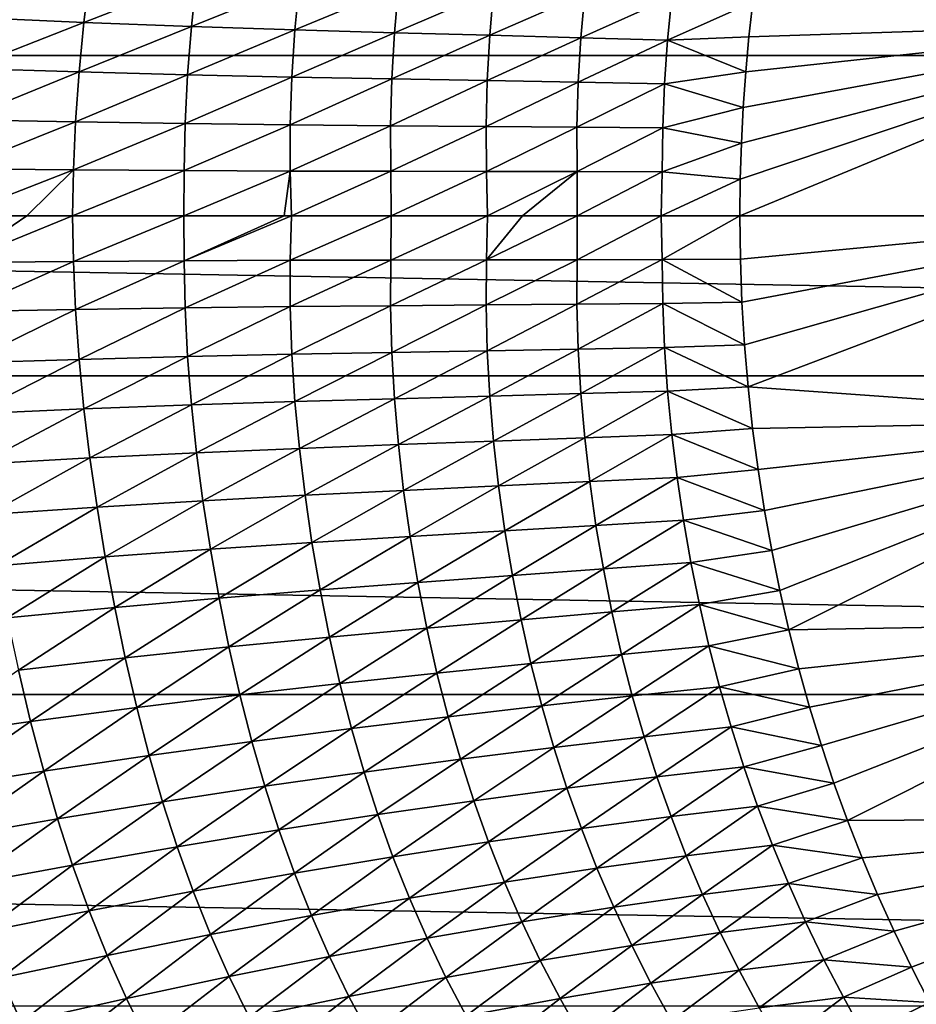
# Model space of a CAD drawing. Header units: metres. Extents: x -160 to 52, y -25 to 25.
# Tile 26 of 168: x -53.53 to -45.56, y -7.01 to 1.74. Entities that reach past the tile are written whole.
import ezdxf

# ---------------------------------------------------------------- set-up
doc = ezdxf.new("R2010")
doc.units = ezdxf.units.M
doc.layers.add('solid_509089_SW0001', color=7, linetype='CONTINUOUS')

msp = doc.modelspace()

# ---------------------------------------------------------------- linework, layer by layer
at = {"layer": 'solid_509089_SW0001'}
for points in [[(-159.199997, 4.25438, -24.12779), (-2.2, 4.25438, -24.12779), (-2.2, 1.424548, -24.458549)], [(-159.199997, 1.424548, -24.458549), (-159.199997, 4.25438, -24.12779), (-2.2, 1.424548, -24.458549)], [(-47.016731, 1.89739, 75.137764), (-42.96312, 1.723836, 89.442802), (-42.690826, 3.432229, 89.378471)], [(-53.952084, 1.759917, 57.528858), (-52.961624, 1.71649, 59.48399), (-52.908119, 2.152747, 59.438183)], [(-52.908119, 2.152747, 59.438183), (-52.961624, 1.71649, 59.48399), (-51.960316, 2.107282, 61.45602)], [(-52.961624, 1.71649, 59.48399), (-52.005661, 1.681045, 61.508675), (-51.960316, 2.107282, 61.45602)], [(-51.960316, 2.107282, 61.45602), (-52.005661, 1.681045, 61.508675), (-51.046165, 2.068635, 63.547482)], [(-52.005661, 1.681045, 61.508675), (-51.0854, 1.651624, 63.604816), (-51.046165, 2.068635, 63.547482)], [(-51.046165, 2.068635, 63.547482), (-51.0854, 1.651624, 63.604816), (-50.166298, 2.034774, 65.715034)], [(-51.0854, 1.651624, 63.604816), (-50.201595, 1.62638, 65.77388), (-50.166298, 2.034774, 65.715034)], [(-50.166298, 2.034774, 65.715034), (-50.201595, 1.62638, 65.77388), (-49.320988, 2.003793, 67.960899)], [(-50.201595, 1.62638, 65.77388), (-49.354572, 1.603575, 68.016891), (-49.320988, 2.003793, 67.960899)], [(-49.320988, 2.003793, 67.960899), (-49.354572, 1.603575, 68.016891), (-48.510601, 1.973925, 70.287292)], [(-49.354572, 1.603575, 68.016891), (-48.544712, 1.58159, 70.334877), (-48.510601, 1.973925, 70.287292)], [(-48.510601, 1.973925, 70.287292), (-48.544712, 1.58159, 70.334877), (-47.736244, 1.944471, 72.696419)], [(-48.544712, 1.58159, 70.334877), (-47.773094, 1.559791, 72.728859), (-47.736244, 1.944471, 72.696419)], [(-47.736244, 1.944471, 72.696419), (-47.773094, 1.559791, 72.728859), (-47.016731, 1.89739, 75.137764)], [(-47.773094, 1.559791, 72.728859), (-47.051079, 1.588671, 75.145973), (-47.016731, 1.89739, 75.137764)], [(-47.016731, 1.89739, 75.137764), (-47.051079, 1.588671, 75.145973), (-42.96312, 1.723836, 89.442802)], [(-53.952084, 1.759917, 57.528858), (-54.006039, 1.30928, 57.555599), (-52.961624, 1.71649, 59.48399)], [(-54.006039, 1.30928, 57.555599), (-53.004593, 1.277286, 59.522057), (-52.961624, 1.71649, 59.48399)], [(-52.961624, 1.71649, 59.48399), (-53.004593, 1.277286, 59.522057), (-52.005661, 1.681045, 61.508675)], [(-53.004593, 1.277286, 59.522057), (-52.039703, 1.251981, 61.556557), (-52.005661, 1.681045, 61.508675)], [(-52.005661, 1.681045, 61.508675), (-52.039703, 1.251981, 61.556557), (-51.0854, 1.651624, 63.604816)], [(-47.131001, 0, 75.165024), (-43.051868, 0, 89.463799), (-42.96312, 1.723836, 89.442802)], [(-47.127712, 0.324196, 75.164246), (-47.131001, 0, 75.165024), (-42.96312, 1.723836, 89.442802)], [(-47.117947, 0.64498, 75.161919), (-47.127712, 0.324196, 75.164246), (-42.96312, 1.723836, 89.442802)], [(-47.10183, 0.962536, 75.158081), (-47.117947, 0.64498, 75.161919), (-42.96312, 1.723836, 89.442802)], [(-47.079494, 1.277048, 75.152756), (-47.10183, 0.962536, 75.158081), (-42.96312, 1.723836, 89.442802)], [(-47.051079, 1.588671, 75.145973), (-47.079494, 1.277048, 75.152756), (-42.96312, 1.723836, 89.442802)], [(-52.039703, 1.251981, 61.556557), (-51.112854, 1.231722, 63.659996), (-51.0854, 1.651624, 63.604816)], [(-51.0854, 1.651624, 63.604816), (-51.112854, 1.231722, 63.659996), (-50.201595, 1.62638, 65.77388)], [(-51.112854, 1.231722, 63.659996), (-50.224968, 1.214955, 65.832611), (-50.201595, 1.62638, 65.77388)], [(-50.201595, 1.62638, 65.77388), (-50.224968, 1.214955, 65.832611), (-49.354572, 1.603575, 68.016891)], [(-50.224968, 1.214955, 65.832611), (-49.376431, 1.200207, 68.074028), (-49.354572, 1.603575, 68.016891)], [(-49.354572, 1.603575, 68.016891), (-49.376431, 1.200207, 68.074028), (-48.544712, 1.58159, 70.334877)], [(-49.376431, 1.200207, 68.074028), (-48.567673, 1.186114, 70.383835), (-48.544712, 1.58159, 70.334877)], [(-48.544712, 1.58159, 70.334877), (-48.567673, 1.186114, 70.383835), (-47.773094, 1.559791, 72.728859)], [(-47.773094, 1.559791, 72.728859), (-47.079494, 1.277048, 75.152756), (-47.051079, 1.588671, 75.145973)], [(-48.567673, 1.186114, 70.383835), (-47.799721, 1.172143, 72.761612), (-47.773094, 1.559791, 72.728859)], [(-47.773094, 1.559791, 72.728859), (-47.799721, 1.172143, 72.761612), (-47.079494, 1.277048, 75.152756)], [(-159.199997, 1.424548, -24.458549), (-2.2, 1.424548, -24.458549), (-2.2, -1.424548, -24.458549)], [(-159.199997, -1.424548, -24.458549), (-159.199997, 1.424548, -24.458549), (-2.2, -1.424548, -24.458549)], [(-54.006039, 1.30928, 57.555599), (-54.04916, 0.852629, 57.570843), (-53.004593, 1.277286, 59.522057)], [(-54.04916, 0.852629, 57.570843), (-53.035912, 0.833133, 59.551945), (-53.004593, 1.277286, 59.522057)], [(-53.004593, 1.277286, 59.522057), (-53.035912, 0.833133, 59.551945), (-52.039703, 1.251981, 61.556557)], [(-53.035912, 0.833133, 59.551945), (-52.061508, 0.81863, 61.599415), (-52.039703, 1.251981, 61.556557)], [(-52.039703, 1.251981, 61.556557), (-52.061508, 0.81863, 61.599415), (-51.112854, 1.231722, 63.659996)], [(-52.061508, 0.81863, 61.599415), (-51.127758, 0.80791, 63.712933), (-51.112854, 1.231722, 63.659996)], [(-51.112854, 1.231722, 63.659996), (-51.127758, 0.80791, 63.712933), (-50.224968, 1.214955, 65.832611)], [(-47.799721, 1.172143, 72.761612), (-47.10183, 0.962536, 75.158081), (-47.079494, 1.277048, 75.152756)], [(-51.127758, 0.80791, 63.712933), (-50.235798, 0.799819, 65.891296), (-50.224968, 1.214955, 65.832611)], [(-50.224968, 1.214955, 65.832611), (-50.235798, 0.799819, 65.891296), (-49.376431, 1.200207, 68.074028)], [(-50.235798, 0.799819, 65.891296), (-49.386089, 0.793263, 68.132446), (-49.376431, 1.200207, 68.074028)], [(-49.376431, 1.200207, 68.074028), (-49.386089, 0.793263, 68.132446), (-48.567673, 1.186114, 70.383835)], [(-49.386089, 0.793263, 68.132446), (-48.579144, 0.787225, 70.434311), (-48.567673, 1.186114, 70.383835)], [(-48.567673, 1.186114, 70.383835), (-48.579144, 0.787225, 70.434311), (-47.799721, 1.172143, 72.761612)], [(-48.579144, 0.787225, 70.434311), (-47.815891, 0.781314, 72.7948), (-47.799721, 1.172143, 72.761612)], [(-47.799721, 1.172143, 72.761612), (-47.815891, 0.781314, 72.7948), (-47.10183, 0.962536, 75.158081)], [(-47.815891, 0.781314, 72.7948), (-47.117947, 0.64498, 75.161919), (-47.10183, 0.962536, 75.158081)], [(-54.04916, 0.852629, 57.570843), (-54.078815, 0.415012, 57.570553), (-53.035912, 0.833133, 59.551945)], [(-54.078815, 0.415012, 57.570553), (-53.053406, 0.406272, 59.570313), (-53.035912, 0.833133, 59.551945)], [(-53.035912, 0.833133, 59.551945), (-53.053406, 0.406272, 59.570313), (-52.061508, 0.81863, 61.599415)], [(-53.053406, 0.406272, 59.570313), (-52.069321, 0.400323, 61.634563), (-52.061508, 0.81863, 61.599415)], [(-52.061508, 0.81863, 61.599415), (-52.069321, 0.400323, 61.634563), (-51.127758, 0.80791, 63.712933)], [(-52.069321, 0.400323, 61.634563), (-51.12875, 0.396496, 63.761566), (-51.127758, 0.80791, 63.712933)], [(-51.127758, 0.80791, 63.712933), (-51.12875, 0.396496, 63.761566), (-50.235798, 0.799819, 65.891296)], [(-51.12875, 0.396496, 63.761566), (-50.233059, 0.394154, 65.948433), (-50.235798, 0.799819, 65.891296)], [(-50.235798, 0.799819, 65.891296), (-50.233059, 0.394154, 65.948433), (-49.386089, 0.793263, 68.132446)], [(-50.233059, 0.394154, 65.948433), (-49.382832, 0.392688, 68.191177), (-49.386089, 0.793263, 68.132446)], [(-49.386089, 0.793263, 68.132446), (-49.382832, 0.392688, 68.191177), (-48.579144, 0.787225, 70.434311)], [(-49.382832, 0.392688, 68.191177), (-48.578655, 0.391535, 70.485764), (-48.579144, 0.787225, 70.434311)], [(-48.579144, 0.787225, 70.434311), (-48.578655, 0.391535, 70.485764), (-47.815891, 0.781314, 72.7948)], [(-48.578655, 0.391535, 70.485764), (-47.821346, 0.390483, 72.828186), (-47.815891, 0.781314, 72.7948)], [(-47.815891, 0.781314, 72.7948), (-47.821346, 0.390483, 72.828186), (-47.117947, 0.64498, 75.161919)], [(-47.821346, 0.390483, 72.828186), (-47.127712, 0.324196, 75.164246), (-47.117947, 0.64498, 75.161919)], [(-54.078815, 0.415012, 57.570553), (-54.101345, 0, 57.545673), (-53.053406, 0.406272, 59.570313)], [(-54.101345, 0, 57.545673), (-53.468246, 0, 58.76107), (-53.053406, 0.406272, 59.570313)], [(-53.468246, 0, 58.76107), (-53.064022, 0, 59.565845), (-53.053406, 0.406272, 59.570313)], [(-53.053406, 0.406272, 59.570313), (-53.064022, 0, 59.565845), (-52.069321, 0.400323, 61.634563)], [(-53.064022, 0, 59.565845), (-52.073971, 0, 61.641003), (-52.069321, 0.400323, 61.634563)], [(-52.069321, 0.400323, 61.634563), (-52.073971, 0, 61.641003), (-51.12875, 0.396496, 63.761566)], [(-52.073971, 0, 61.641003), (-51.182617, 0, 63.651554), (-51.12875, 0.396496, 63.761566)], [(-51.182617, 0, 63.651554), (-51.117729, 0, 63.803738), (-51.12875, 0.396496, 63.761566)], [(-51.12875, 0.396496, 63.761566), (-51.117729, 0, 63.803738), (-50.233059, 0.394154, 65.948433)], [(-51.117729, 0, 63.803738), (-50.230694, 0, 65.970604), (-50.233059, 0.394154, 65.948433)], [(-50.233059, 0.394154, 65.948433), (-50.230694, 0, 65.970604), (-49.382832, 0.392688, 68.191177)], [(-50.230694, 0, 65.970604), (-49.374409, 0, 68.230446), (-49.382832, 0.392688, 68.191177)], [(-49.382832, 0.392688, 68.191177), (-49.374409, 0, 68.230446), (-48.578655, 0.391535, 70.485764)], [(-49.374409, 0, 68.230446), (-49.062958, 0, 69.098404), (-48.578655, 0.391535, 70.485764)], [(-49.062958, 0, 69.098404), (-48.578098, 0, 70.50383), (-48.578655, 0.391535, 70.485764)], [(-48.578655, 0.391535, 70.485764), (-48.578098, 0, 70.50383), (-47.821346, 0.390483, 72.828186)], [(-48.578098, 0, 70.50383), (-47.830242, 0, 72.816452), (-47.821346, 0.390483, 72.828186)], [(-47.821346, 0.390483, 72.828186), (-47.830242, 0, 72.816452), (-47.127712, 0.324196, 75.164246)], [(-47.830242, 0, 72.816452), (-47.131001, 0, 75.165024), (-47.127712, 0.324196, 75.164246)], [(-54.078815, -0.415012, 57.570553), (-53.468246, 0, 58.76107), (-54.101345, 0, 57.545673)], [(-54.078815, -0.415012, 57.570553), (-53.064022, 0, 59.565845), (-53.468246, 0, 58.76107)], [(-54.078815, -0.415012, 57.570553), (-53.053406, -0.406272, 59.570313), (-53.064022, 0, 59.565845)], [(-53.053406, -0.406272, 59.570313), (-52.073971, 0, 61.641003), (-53.064022, 0, 59.565845)], [(-51.12875, -0.396496, 63.761566), (-50.230694, 0, 65.970604), (-51.117729, 0, 63.803738)], [(-51.12875, -0.396496, 63.761566), (-50.233059, -0.394154, 65.948433), (-50.230694, 0, 65.970604)], [(-50.233059, -0.394154, 65.948433), (-49.374409, 0, 68.230446), (-50.230694, 0, 65.970604)], [(-50.233059, -0.394154, 65.948433), (-49.382832, -0.392688, 68.191177), (-49.374409, 0, 68.230446)], [(-49.382832, -0.392688, 68.191177), (-48.578098, 0, 70.50383), (-49.062958, 0, 69.098404)], [(-49.382832, -0.392688, 68.191177), (-49.062958, 0, 69.098404), (-49.374409, 0, 68.230446)], [(-47.821346, -0.390483, 72.828186), (-47.131001, 0, 75.165024), (-47.830242, 0, 72.816452)], [(-47.821346, -0.390483, 72.828186), (-47.126305, -0.387378, 75.16391), (-47.131001, 0, 75.165024)], [(-47.126305, -0.387378, 75.16391), (-43.051868, 0, 89.463799), (-47.131001, 0, 75.165024)], [(-53.053406, -0.406272, 59.570313), (-52.069321, -0.400323, 61.634563), (-52.073971, 0, 61.641003)], [(-52.069321, -0.400323, 61.634563), (-51.182617, 0, 63.651554), (-52.073971, 0, 61.641003)], [(-52.069321, -0.400323, 61.634563), (-51.117729, 0, 63.803738), (-51.182617, 0, 63.651554)], [(-52.069321, -0.400323, 61.634563), (-51.12875, -0.396496, 63.761566), (-51.117729, 0, 63.803738)], [(-49.382832, -0.392688, 68.191177), (-48.578655, -0.391535, 70.485764), (-48.578098, 0, 70.50383)], [(-48.578655, -0.391535, 70.485764), (-47.830242, 0, 72.816452), (-48.578098, 0, 70.50383)], [(-48.578655, -0.391535, 70.485764), (-47.821346, -0.390483, 72.828186), (-47.830242, 0, 72.816452)], [(-47.126305, -0.387378, 75.16391), (-47.112373, -0.769941, 75.160591), (-43.051868, 0, 89.463799)], [(-47.112373, -0.769941, 75.160591), (-47.089428, -1.148003, 75.155121), (-43.051868, 0, 89.463799)], [(-47.089428, -1.148003, 75.155121), (-47.057701, -1.521871, 75.147552), (-43.051868, 0, 89.463799)], [(-47.057701, -1.521871, 75.147552), (-42.953445, -1.814392, 89.440514), (-43.051868, 0, 89.463799)], [(-54.078815, -0.415012, 57.570553), (-54.04916, -0.852629, 57.570843), (-53.053406, -0.406272, 59.570313)], [(-54.04916, -0.852629, 57.570843), (-53.035912, -0.833133, 59.551945), (-53.053406, -0.406272, 59.570313)], [(-53.053406, -0.406272, 59.570313), (-53.035912, -0.833133, 59.551945), (-52.069321, -0.400323, 61.634563)], [(-53.035912, -0.833133, 59.551945), (-52.061508, -0.81863, 61.599415), (-52.069321, -0.400323, 61.634563)], [(-52.069321, -0.400323, 61.634563), (-52.061508, -0.81863, 61.599415), (-51.12875, -0.396496, 63.761566)], [(-52.061508, -0.81863, 61.599415), (-51.127758, -0.80791, 63.712933), (-51.12875, -0.396496, 63.761566)], [(-51.12875, -0.396496, 63.761566), (-51.127758, -0.80791, 63.712933), (-50.233059, -0.394154, 65.948433)], [(-51.127758, -0.80791, 63.712933), (-50.235798, -0.799819, 65.891296), (-50.233059, -0.394154, 65.948433)], [(-50.235798, -0.799819, 65.891296), (-49.386089, -0.793263, 68.132446), (-49.382832, -0.392688, 68.191177)], [(-50.233059, -0.394154, 65.948433), (-50.235798, -0.799819, 65.891296), (-49.382832, -0.392688, 68.191177)], [(-49.386089, -0.793263, 68.132446), (-48.579144, -0.787225, 70.434311), (-48.578655, -0.391535, 70.485764)], [(-49.382832, -0.392688, 68.191177), (-49.386089, -0.793263, 68.132446), (-48.578655, -0.391535, 70.485764)], [(-48.579144, -0.787225, 70.434311), (-47.815891, -0.781314, 72.7948), (-47.821346, -0.390483, 72.828186)], [(-48.578655, -0.391535, 70.485764), (-48.579144, -0.787225, 70.434311), (-47.821346, -0.390483, 72.828186)], [(-47.821346, -0.390483, 72.828186), (-47.112373, -0.769941, 75.160591), (-47.126305, -0.387378, 75.16391)], [(-47.821346, -0.390483, 72.828186), (-47.815891, -0.781314, 72.7948), (-47.112373, -0.769941, 75.160591)], [(-49.386089, -0.793263, 68.132446), (-49.376431, -1.200207, 68.074028), (-48.579144, -0.787225, 70.434311)], [(-49.376431, -1.200207, 68.074028), (-48.567673, -1.186114, 70.383835), (-48.579144, -0.787225, 70.434311)], [(-48.579144, -0.787225, 70.434311), (-48.567673, -1.186114, 70.383835), (-47.815891, -0.781314, 72.7948)], [(-48.567673, -1.186114, 70.383835), (-47.799721, -1.172143, 72.761612), (-47.815891, -0.781314, 72.7948)], [(-47.815891, -0.781314, 72.7948), (-47.089428, -1.148003, 75.155121), (-47.112373, -0.769941, 75.160591)], [(-47.815891, -0.781314, 72.7948), (-47.799721, -1.172143, 72.761612), (-47.089428, -1.148003, 75.155121)], [(-54.04916, -0.852629, 57.570843), (-54.006039, -1.30928, 57.555599), (-53.035912, -0.833133, 59.551945)], [(-54.006039, -1.30928, 57.555599), (-53.004593, -1.277286, 59.522057), (-53.035912, -0.833133, 59.551945)], [(-53.035912, -0.833133, 59.551945), (-53.004593, -1.277286, 59.522057), (-52.061508, -0.81863, 61.599415)], [(-53.004593, -1.277286, 59.522057), (-52.039703, -1.251981, 61.556557), (-52.061508, -0.81863, 61.599415)], [(-52.061508, -0.81863, 61.599415), (-52.039703, -1.251981, 61.556557), (-51.127758, -0.80791, 63.712933)], [(-52.039703, -1.251981, 61.556557), (-51.112854, -1.231722, 63.659996), (-51.127758, -0.80791, 63.712933)], [(-51.127758, -0.80791, 63.712933), (-51.112854, -1.231722, 63.659996), (-50.235798, -0.799819, 65.891296)], [(-51.112854, -1.231722, 63.659996), (-50.224968, -1.214955, 65.832611), (-50.235798, -0.799819, 65.891296)], [(-50.235798, -0.799819, 65.891296), (-50.224968, -1.214955, 65.832611), (-49.386089, -0.793263, 68.132446)], [(-50.224968, -1.214955, 65.832611), (-49.376431, -1.200207, 68.074028), (-49.386089, -0.793263, 68.132446)], [(-51.112854, -1.231722, 63.659996), (-51.0854, -1.651624, 63.604816), (-50.224968, -1.214955, 65.832611)], [(-51.0854, -1.651624, 63.604816), (-50.201595, -1.62638, 65.77388), (-50.224968, -1.214955, 65.832611)], [(-50.224968, -1.214955, 65.832611), (-50.201595, -1.62638, 65.77388), (-49.376431, -1.200207, 68.074028)], [(-50.201595, -1.62638, 65.77388), (-49.354572, -1.603575, 68.016891), (-49.376431, -1.200207, 68.074028)], [(-49.376431, -1.200207, 68.074028), (-49.354572, -1.603575, 68.016891), (-48.567673, -1.186114, 70.383835)], [(-49.354572, -1.603575, 68.016891), (-48.544712, -1.58159, 70.334877), (-48.567673, -1.186114, 70.383835)], [(-48.567673, -1.186114, 70.383835), (-48.544712, -1.58159, 70.334877), (-47.799721, -1.172143, 72.761612)], [(-48.544712, -1.58159, 70.334877), (-47.773094, -1.559791, 72.728859), (-47.799721, -1.172143, 72.761612)], [(-47.799721, -1.172143, 72.761612), (-47.057701, -1.521871, 75.147552), (-47.089428, -1.148003, 75.155121)], [(-47.799721, -1.172143, 72.761612), (-47.773094, -1.559791, 72.728859), (-47.057701, -1.521871, 75.147552)], [(-54.006039, -1.30928, 57.555599), (-53.952084, -1.759917, 57.528858), (-53.004593, -1.277286, 59.522057)], [(-53.952084, -1.759917, 57.528858), (-52.961624, -1.71649, 59.48399), (-53.004593, -1.277286, 59.522057)], [(-53.004593, -1.277286, 59.522057), (-52.961624, -1.71649, 59.48399), (-52.039703, -1.251981, 61.556557)], [(-52.961624, -1.71649, 59.48399), (-52.005661, -1.681045, 61.508675), (-52.039703, -1.251981, 61.556557)], [(-52.039703, -1.251981, 61.556557), (-52.005661, -1.681045, 61.508675), (-51.112854, -1.231722, 63.659996)], [(-52.005661, -1.681045, 61.508675), (-51.0854, -1.651624, 63.604816), (-51.112854, -1.231722, 63.659996)], [(-159.199997, -1.424548, -24.458549), (-2.2, -1.424548, -24.458549), (-2.2, -4.25438, -24.12779)], [(-159.199997, -4.25438, -24.12779), (-159.199997, -1.424548, -24.458549), (-2.2, -4.25438, -24.12779)], [(-48.544712, -1.58159, 70.334877), (-48.510601, -1.973925, 70.287292), (-47.773094, -1.559791, 72.728859)], [(-48.510601, -1.973925, 70.287292), (-47.736244, -1.944471, 72.696419), (-47.773094, -1.559791, 72.728859)], [(-47.773094, -1.559791, 72.728859), (-47.017426, -1.891638, 75.137932), (-47.057701, -1.521871, 75.147552)], [(-47.773094, -1.559791, 72.728859), (-47.736244, -1.944471, 72.696419), (-47.017426, -1.891638, 75.137932)], [(-47.057701, -1.521871, 75.147552), (-47.017426, -1.891638, 75.137932), (-42.953445, -1.814392, 89.440514)], [(-52.005661, -1.681045, 61.508675), (-51.960316, -2.107282, 61.45602), (-51.0854, -1.651624, 63.604816)], [(-51.960316, -2.107282, 61.45602), (-51.046165, -2.068635, 63.547482), (-51.0854, -1.651624, 63.604816)], [(-51.0854, -1.651624, 63.604816), (-51.046165, -2.068635, 63.547482), (-50.201595, -1.62638, 65.77388)], [(-51.046165, -2.068635, 63.547482), (-50.166298, -2.034774, 65.715034), (-50.201595, -1.62638, 65.77388)], [(-50.201595, -1.62638, 65.77388), (-50.166298, -2.034774, 65.715034), (-49.354572, -1.603575, 68.016891)], [(-50.166298, -2.034774, 65.715034), (-49.320988, -2.003793, 67.960899), (-49.354572, -1.603575, 68.016891)], [(-49.354572, -1.603575, 68.016891), (-49.320988, -2.003793, 67.960899), (-48.544712, -1.58159, 70.334877)], [(-49.320988, -2.003793, 67.960899), (-48.510601, -1.973925, 70.287292), (-48.544712, -1.58159, 70.334877)], [(-53.952084, -1.759917, 57.528858), (-53.888611, -2.207193, 57.491245), (-52.961624, -1.71649, 59.48399)], [(-53.888611, -2.207193, 57.491245), (-52.908119, -2.152747, 59.438183), (-52.961624, -1.71649, 59.48399)], [(-52.961624, -1.71649, 59.48399), (-52.908119, -2.152747, 59.438183), (-52.005661, -1.681045, 61.508675)], [(-52.908119, -2.152747, 59.438183), (-51.960316, -2.107282, 61.45602), (-52.005661, -1.681045, 61.508675)], [(-47.017426, -1.891638, 75.137932), (-46.968853, -2.257298, 75.126305), (-42.953445, -1.814392, 89.440514)], [(-46.968853, -2.257298, 75.126305), (-46.912163, -2.619019, 75.112732), (-42.953445, -1.814392, 89.440514)], [(-46.912163, -2.619019, 75.112732), (-46.847504, -2.976948, 75.097229), (-42.953445, -1.814392, 89.440514)], [(-46.847504, -2.976948, 75.097229), (-46.775051, -3.330893, 75.079857), (-42.953445, -1.814392, 89.440514)], [(-46.775051, -3.330893, 75.079857), (-46.694939, -3.680564, 75.060616), (-42.953445, -1.814392, 89.440514)], [(-46.694939, -3.680564, 75.060616), (-42.651115, -3.609973, 89.369102), (-42.953445, -1.814392, 89.440514)], [(-47.736244, -1.944471, 72.696419), (-46.968853, -2.257298, 75.126305), (-47.017426, -1.891638, 75.137932)], [(-50.166298, -2.034774, 65.715034), (-50.119568, -2.442107, 65.655441), (-49.320988, -2.003793, 67.960899)], [(-50.119568, -2.442107, 65.655441), (-49.276096, -2.402253, 67.905479), (-49.320988, -2.003793, 67.960899)], [(-49.320988, -2.003793, 67.960899), (-49.276096, -2.402253, 67.905479), (-48.510601, -1.973925, 70.287292)], [(-49.276096, -2.402253, 67.905479), (-48.46566, -2.363969, 70.240623), (-48.510601, -1.973925, 70.287292)], [(-48.510601, -1.973925, 70.287292), (-48.46566, -2.363969, 70.240623), (-47.736244, -1.944471, 72.696419)], [(-48.46566, -2.363969, 70.240623), (-47.6894, -2.326534, 72.664047), (-47.736244, -1.944471, 72.696419)], [(-47.736244, -1.944471, 72.696419), (-47.6894, -2.326534, 72.664047), (-46.968853, -2.257298, 75.126305)], [(-51.960316, -2.107282, 61.45602), (-51.904301, -2.533994, 61.397934), (-51.046165, -2.068635, 63.547482)], [(-51.904301, -2.533994, 61.397934), (-50.995724, -2.485363, 63.487328), (-51.046165, -2.068635, 63.547482)], [(-51.046165, -2.068635, 63.547482), (-50.995724, -2.485363, 63.487328), (-50.166298, -2.034774, 65.715034)], [(-50.995724, -2.485363, 63.487328), (-50.119568, -2.442107, 65.655441), (-50.166298, -2.034774, 65.715034)], [(-53.888611, -2.207193, 57.491245), (-53.81636, -2.656005, 57.442131), (-52.908119, -2.152747, 59.438183)], [(-53.81636, -2.656005, 57.442131), (-52.844776, -2.590119, 59.383991), (-52.908119, -2.152747, 59.438183)], [(-52.908119, -2.152747, 59.438183), (-52.844776, -2.590119, 59.383991), (-51.960316, -2.107282, 61.45602)], [(-52.844776, -2.590119, 59.383991), (-51.904301, -2.533994, 61.397934), (-51.960316, -2.107282, 61.45602)], [(-47.6894, -2.326534, 72.664047), (-46.912163, -2.619019, 75.112732), (-46.968853, -2.257298, 75.126305)], [(-48.46566, -2.363969, 70.240623), (-48.410141, -2.752331, 70.193993), (-47.6894, -2.326534, 72.664047)], [(-48.410141, -2.752331, 70.193993), (-47.632778, -2.706116, 72.631294), (-47.6894, -2.326534, 72.664047)], [(-47.6894, -2.326534, 72.664047), (-47.632778, -2.706116, 72.631294), (-46.912163, -2.619019, 75.112732)], [(-50.995724, -2.485363, 63.487328), (-50.934181, -2.90418, 63.422497), (-50.119568, -2.442107, 65.655441)], [(-50.934181, -2.90418, 63.422497), (-50.061596, -2.850107, 65.593552), (-50.119568, -2.442107, 65.655441)], [(-50.119568, -2.442107, 65.655441), (-50.061596, -2.850107, 65.593552), (-49.276096, -2.402253, 67.905479)], [(-50.061596, -2.850107, 65.593552), (-49.220127, -2.800094, 67.849396), (-49.276096, -2.402253, 67.905479)], [(-49.276096, -2.402253, 67.905479), (-49.220127, -2.800094, 67.849396), (-48.46566, -2.363969, 70.240623)], [(-49.220127, -2.800094, 67.849396), (-48.410141, -2.752331, 70.193993), (-48.46566, -2.363969, 70.240623)], [(-52.844776, -2.590119, 59.383991), (-52.771431, -3.032481, 59.319008), (-51.904301, -2.533994, 61.397934)], [(-52.771431, -3.032481, 59.319008), (-51.837612, -2.964268, 61.332283), (-51.904301, -2.533994, 61.397934)], [(-51.904301, -2.533994, 61.397934), (-51.837612, -2.964268, 61.332283), (-50.995724, -2.485363, 63.487328)], [(-51.837612, -2.964268, 61.332283), (-50.934181, -2.90418, 63.422497), (-50.995724, -2.485363, 63.487328)], [(-53.81636, -2.656005, 57.442131), (-53.734997, -3.111096, 57.378822), (-52.844776, -2.590119, 59.383991)], [(-53.734997, -3.111096, 57.378822), (-52.771431, -3.032481, 59.319008), (-52.844776, -2.590119, 59.383991)], [(-47.632778, -2.706116, 72.631294), (-46.847504, -2.976948, 75.097229), (-46.912163, -2.619019, 75.112732)], [(-48.410141, -2.752331, 70.193993), (-48.34428, -3.138952, 70.146774), (-47.632778, -2.706116, 72.631294)], [(-48.34428, -3.138952, 70.146774), (-47.566593, -3.083022, 72.597824), (-47.632778, -2.706116, 72.631294)], [(-47.632778, -2.706116, 72.631294), (-47.566593, -3.083022, 72.597824), (-46.847504, -2.976948, 75.097229)], [(-50.061596, -2.850107, 65.593552), (-49.992546, -3.259099, 65.528206), (-49.220127, -2.800094, 67.849396)], [(-49.992546, -3.259099, 65.528206), (-49.153313, -3.197429, 67.79174), (-49.220127, -2.800094, 67.849396)], [(-49.220127, -2.800094, 67.849396), (-49.153313, -3.197429, 67.79174), (-48.410141, -2.752331, 70.193993)], [(-49.153313, -3.197429, 67.79174), (-48.34428, -3.138952, 70.146774), (-48.410141, -2.752331, 70.193993)], [(-50.934181, -2.90418, 63.422497), (-50.861599, -3.325673, 63.351639), (-50.061596, -2.850107, 65.593552)], [(-50.861599, -3.325673, 63.351639), (-49.992546, -3.259099, 65.528206), (-50.061596, -2.850107, 65.593552)], [(-52.771431, -3.032481, 59.319008), (-52.68782, -3.481109, 59.241459), (-51.837612, -2.964268, 61.332283)], [(-52.68782, -3.481109, 59.241459), (-51.760162, -3.399003, 61.257507), (-51.837612, -2.964268, 61.332283)], [(-51.837612, -2.964268, 61.332283), (-51.760162, -3.399003, 61.257507), (-50.934181, -2.90418, 63.422497)], [(-51.760162, -3.399003, 61.257507), (-50.861599, -3.325673, 63.351639), (-50.934181, -2.90418, 63.422497)], [(-53.734997, -3.111096, 57.378822), (-53.644039, -3.574186, 57.299316), (-52.771431, -3.032481, 59.319008)], [(-53.644039, -3.574186, 57.299316), (-52.68782, -3.481109, 59.241459), (-52.771431, -3.032481, 59.319008)], [(-47.566593, -3.083022, 72.597824), (-46.775051, -3.330893, 75.079857), (-46.847504, -2.976948, 75.097229)], [(-49.153313, -3.197429, 67.79174), (-49.076065, -3.591495, 67.732986), (-48.34428, -3.138952, 70.146774)], [(-49.076065, -3.591495, 67.732986), (-48.268433, -3.521897, 70.099251), (-48.34428, -3.138952, 70.146774)], [(-48.34428, -3.138952, 70.146774), (-48.268433, -3.521897, 70.099251), (-47.566593, -3.083022, 72.597824)], [(-48.268433, -3.521897, 70.099251), (-47.491112, -3.456155, 72.563789), (-47.566593, -3.083022, 72.597824)], [(-47.566593, -3.083022, 72.597824), (-47.491112, -3.456155, 72.563789), (-46.775051, -3.330893, 75.079857)], [(-49.992546, -3.259099, 65.528206), (-49.912876, -3.665498, 65.460068), (-49.153313, -3.197429, 67.79174)], [(-49.912876, -3.665498, 65.460068), (-49.076065, -3.591495, 67.732986), (-49.153313, -3.197429, 67.79174)], [(-50.861599, -3.325673, 63.351639), (-50.778439, -3.745455, 63.275581), (-49.992546, -3.259099, 65.528206)], [(-50.778439, -3.745455, 63.275581), (-49.912876, -3.665498, 65.460068), (-49.992546, -3.259099, 65.528206)], [(-52.68782, -3.481109, 59.241459), (-52.594353, -3.930107, 59.152481), (-51.760162, -3.399003, 61.257507)], [(-52.594353, -3.930107, 59.152481), (-51.672398, -3.83304, 61.174603), (-51.760162, -3.399003, 61.257507)], [(-51.760162, -3.399003, 61.257507), (-51.672398, -3.83304, 61.174603), (-50.861599, -3.325673, 63.351639)], [(-51.672398, -3.83304, 61.174603), (-50.778439, -3.745455, 63.275581), (-50.861599, -3.325673, 63.351639)], [(-47.491112, -3.456155, 72.563789), (-46.694939, -3.680564, 75.060616), (-46.775051, -3.330893, 75.079857)], [(-53.644039, -3.574186, 57.299316), (-53.543835, -4.038693, 57.204849), (-52.68782, -3.481109, 59.241459)], [(-53.543835, -4.038693, 57.204849), (-52.594353, -3.930107, 59.152481), (-52.68782, -3.481109, 59.241459)], [(-48.268433, -3.521897, 70.099251), (-48.182869, -3.898942, 70.052582), (-47.491112, -3.456155, 72.563789)], [(-48.182869, -3.898942, 70.052582), (-47.406464, -3.824402, 72.529747), (-47.491112, -3.456155, 72.563789)], [(-47.491112, -3.456155, 72.563789), (-47.406464, -3.824402, 72.529747), (-46.694939, -3.680564, 75.060616)], [(-49.076065, -3.591495, 67.732986), (-48.988781, -3.978932, 67.674873), (-48.268433, -3.521897, 70.099251)], [(-48.988781, -3.978932, 67.674873), (-48.182869, -3.898942, 70.052582), (-48.268433, -3.521897, 70.099251)], [(-50.778439, -3.745455, 63.275581), (-50.68528, -4.157864, 63.19725), (-49.912876, -3.665498, 65.460068)], [(-50.68528, -4.157864, 63.19725), (-49.823078, -4.064799, 65.391479), (-49.912876, -3.665498, 65.460068)], [(-49.912876, -3.665498, 65.460068), (-49.823078, -4.064799, 65.391479), (-49.076065, -3.591495, 67.732986)], [(-49.823078, -4.064799, 65.391479), (-48.988781, -3.978932, 67.674873), (-49.076065, -3.591495, 67.732986)], [(-46.694939, -3.680564, 75.060616), (-46.607018, -4.026323, 75.039482), (-42.651115, -3.609973, 89.369102)], [(-46.607018, -4.026323, 75.039482), (-46.511112, -4.368544, 75.016403), (-42.651115, -3.609973, 89.369102)], [(-46.511112, -4.368544, 75.016403), (-46.407009, -4.707636, 74.991318), (-42.651115, -3.609973, 89.369102)], [(-46.407009, -4.707636, 74.991318), (-46.294582, -5.043725, 74.964211), (-42.651115, -3.609973, 89.369102)], [(-46.294582, -5.043725, 74.964211), (-46.173798, -5.376705, 74.935051), (-42.651115, -3.609973, 89.369102)], [(-46.173798, -5.376705, 74.935051), (-42.134991, -5.352975, 89.247398), (-42.651115, -3.609973, 89.369102)], [(-51.672398, -3.83304, 61.174603), (-51.574974, -4.259568, 61.087048), (-50.778439, -3.745455, 63.275581)], [(-51.574974, -4.259568, 61.087048), (-50.68528, -4.157864, 63.19725), (-50.778439, -3.745455, 63.275581)], [(-47.406464, -3.824402, 72.529747), (-46.607018, -4.026323, 75.039482), (-46.694939, -3.680564, 75.060616)], [(-52.594353, -3.930107, 59.152481), (-52.491737, -4.371532, 59.056076), (-51.672398, -3.83304, 61.174603)], [(-52.491737, -4.371532, 59.056076), (-51.574974, -4.259568, 61.087048), (-51.672398, -3.83304, 61.174603)], [(-48.182869, -3.898942, 70.052582), (-48.087685, -4.268548, 70.008163), (-47.406464, -3.824402, 72.529747)], [(-48.087685, -4.268548, 70.008163), (-47.312603, -4.18714, 72.496346), (-47.406464, -3.824402, 72.529747)], [(-47.406464, -3.824402, 72.529747), (-47.312603, -4.18714, 72.496346), (-46.607018, -4.026323, 75.039482)], [(-53.543835, -4.038693, 57.204849), (-53.435146, -4.495568, 57.099899), (-52.594353, -3.930107, 59.152481)], [(-53.435146, -4.495568, 57.099899), (-52.491737, -4.371532, 59.056076), (-52.594353, -3.930107, 59.152481)], [(-48.988781, -3.978932, 67.674873), (-48.891697, -4.357229, 67.619583), (-48.182869, -3.898942, 70.052582)], [(-48.891697, -4.357229, 67.619583), (-48.087685, -4.268548, 70.008163), (-48.182869, -3.898942, 70.052582)], [(-49.823078, -4.064799, 65.391479), (-49.723526, -4.453454, 65.325394), (-48.988781, -3.978932, 67.674873)], [(-49.723526, -4.453454, 65.325394), (-48.891697, -4.357229, 67.619583), (-48.988781, -3.978932, 67.674873)], [(-54.404858, -4.633389, 55.21413), (-53.435146, -4.495568, 57.099899), (-53.543835, -4.038693, 57.204849)], [(-50.68528, -4.157864, 63.19725), (-50.582619, -4.558281, 63.120388), (-49.823078, -4.064799, 65.391479)], [(-50.582619, -4.558281, 63.120388), (-49.723526, -4.453454, 65.325394), (-49.823078, -4.064799, 65.391479)], [(-47.312603, -4.18714, 72.496346), (-46.511112, -4.368544, 75.016403), (-46.607018, -4.026323, 75.039482)], [(-51.574974, -4.259568, 61.087048), (-51.468494, -4.672869, 60.999363), (-50.68528, -4.157864, 63.19725)], [(-51.468494, -4.672869, 60.999363), (-50.582619, -4.558281, 63.120388), (-50.68528, -4.157864, 63.19725)], [(-48.087685, -4.268548, 70.008163), (-47.982914, -4.63058, 69.966736), (-47.312603, -4.18714, 72.496346)], [(-47.982914, -4.63058, 69.966736), (-47.20945, -4.544444, 72.463882), (-47.312603, -4.18714, 72.496346)], [(-47.312603, -4.18714, 72.496346), (-47.20945, -4.544444, 72.463882), (-46.511112, -4.368544, 75.016403)], [(-159.199997, -4.25438, -24.12779), (-2.2, -4.25438, -24.12779), (-2.2, -7.026679, -23.470743)], [(-159.199997, -7.026679, -23.470743), (-159.199997, -4.25438, -24.12779), (-2.2, -7.026679, -23.470743)], [(-52.491737, -4.371532, 59.056076), (-52.380695, -4.798558, 58.957516), (-51.574974, -4.259568, 61.087048)], [(-52.380695, -4.798558, 58.957516), (-51.468494, -4.672869, 60.999363), (-51.574974, -4.259568, 61.087048)], [(-48.891697, -4.357229, 67.619583), (-48.784927, -4.725957, 67.568352), (-48.087685, -4.268548, 70.008163)], [(-48.784927, -4.725957, 67.568352), (-47.982914, -4.63058, 69.966736), (-48.087685, -4.268548, 70.008163)], [(-53.435146, -4.495568, 57.099899), (-53.318802, -4.936877, 56.990475), (-52.491737, -4.371532, 59.056076)], [(-53.318802, -4.936877, 56.990475), (-52.380695, -4.798558, 58.957516), (-52.491737, -4.371532, 59.056076)], [(-49.723526, -4.453454, 65.325394), (-49.614391, -4.830686, 65.263603), (-48.891697, -4.357229, 67.619583)], [(-49.614391, -4.830686, 65.263603), (-48.784927, -4.725957, 67.568352), (-48.891697, -4.357229, 67.619583)], [(-47.20945, -4.544444, 72.463882), (-46.407009, -4.707636, 74.991318), (-46.511112, -4.368544, 75.016403)], [(-50.582619, -4.558281, 63.120388), (-50.47068, -4.945526, 63.047367), (-49.723526, -4.453454, 65.325394)], [(-50.47068, -4.945526, 63.047367), (-49.614391, -4.830686, 65.263603), (-49.723526, -4.453454, 65.325394)], [(-54.404858, -4.633389, 55.21413), (-54.282467, -5.089274, 55.093899), (-53.435146, -4.495568, 57.099899)], [(-54.282467, -5.089274, 55.093899), (-53.318802, -4.936877, 56.990475), (-53.435146, -4.495568, 57.099899)], [(-47.982914, -4.63058, 69.966736), (-47.868259, -4.986848, 69.927567), (-47.20945, -4.544444, 72.463882)], [(-47.868259, -4.986848, 69.927567), (-47.096786, -4.897347, 72.431923), (-47.20945, -4.544444, 72.463882)], [(-47.20945, -4.544444, 72.463882), (-47.096786, -4.897347, 72.431923), (-46.407009, -4.707636, 74.991318)], [(-51.468494, -4.672869, 60.999363), (-51.353218, -5.071328, 60.914524), (-50.582619, -4.558281, 63.120388)], [(-51.353218, -5.071328, 60.914524), (-50.47068, -4.945526, 63.047367), (-50.582619, -4.558281, 63.120388)], [(-48.784927, -4.725957, 67.568352), (-48.66803, -5.08767, 67.520256), (-47.982914, -4.63058, 69.966736)], [(-48.66803, -5.08767, 67.520256), (-47.868259, -4.986848, 69.927567), (-47.982914, -4.63058, 69.966736)], [(-52.380695, -4.798558, 58.957516), (-52.261494, -5.209116, 58.860397), (-51.468494, -4.672869, 60.999363)], [(-52.261494, -5.209116, 58.860397), (-51.353218, -5.071328, 60.914524), (-51.468494, -4.672869, 60.999363)], [(-47.096786, -4.897347, 72.431923), (-46.294582, -5.043725, 74.964211), (-46.407009, -4.707636, 74.991318)], [(-53.318802, -4.936877, 56.990475), (-53.195061, -5.3601, 56.880764), (-52.380695, -4.798558, 58.957516)], [(-53.195061, -5.3601, 56.880764), (-52.261494, -5.209116, 58.860397), (-52.380695, -4.798558, 58.957516)], [(-49.614391, -4.830686, 65.263603), (-49.495014, -5.199745, 65.20507), (-48.784927, -4.725957, 67.568352)], [(-49.495014, -5.199745, 65.20507), (-48.66803, -5.08767, 67.520256), (-48.784927, -4.725957, 67.568352)], [(-50.47068, -4.945526, 63.047367), (-50.348495, -5.323523, 62.977093), (-49.614391, -4.830686, 65.263603)], [(-50.348495, -5.323523, 62.977093), (-49.495014, -5.199745, 65.20507), (-49.614391, -4.830686, 65.263603)], [(-47.868259, -4.986848, 69.927567), (-47.743198, -5.33984, 69.889114), (-47.096786, -4.897347, 72.431923)], [(-47.743198, -5.33984, 69.889114), (-46.974308, -5.247211, 72.39962), (-47.096786, -4.897347, 72.431923)], [(-47.096786, -4.897347, 72.431923), (-46.974308, -5.247211, 72.39962), (-46.294582, -5.043725, 74.964211)], [(-54.282467, -5.089274, 55.093899), (-54.153553, -5.525421, 54.971443), (-53.318802, -4.936877, 56.990475)], [(-54.153553, -5.525421, 54.971443), (-53.195061, -5.3601, 56.880764), (-53.318802, -4.936877, 56.990475)], [(-51.353218, -5.071328, 60.914524), (-51.227806, -5.459521, 60.831421), (-50.47068, -4.945526, 63.047367)], [(-51.227806, -5.459521, 60.831421), (-50.348495, -5.323523, 62.977093), (-50.47068, -4.945526, 63.047367)], [(-48.66803, -5.08767, 67.520256), (-48.540154, -5.445933, 67.473137), (-47.868259, -4.986848, 69.927567)], [(-48.540154, -5.445933, 67.473137), (-47.743198, -5.33984, 69.889114), (-47.868259, -4.986848, 69.927567)], [(-52.261494, -5.209116, 58.860397), (-52.132362, -5.608428, 58.763611), (-51.353218, -5.071328, 60.914524)], [(-52.132362, -5.608428, 58.763611), (-51.227806, -5.459521, 60.831421), (-51.353218, -5.071328, 60.914524)], [(-46.974308, -5.247211, 72.39962), (-46.173798, -5.376705, 74.935051), (-46.294582, -5.043725, 74.964211)], [(-49.495014, -5.199745, 65.20507), (-49.364105, -5.565244, 65.14711), (-48.66803, -5.08767, 67.520256)], [(-49.364105, -5.565244, 65.14711), (-48.540154, -5.445933, 67.473137), (-48.66803, -5.08767, 67.520256)], [(-53.195061, -5.3601, 56.880764), (-53.06168, -5.771106, 56.769688), (-52.261494, -5.209116, 58.860397)], [(-53.06168, -5.771106, 56.769688), (-52.132362, -5.608428, 58.763611), (-52.261494, -5.209116, 58.860397)], [(-50.348495, -5.323523, 62.977093), (-50.214237, -5.697901, 62.906429), (-49.495014, -5.199745, 65.20507)], [(-50.214237, -5.697901, 62.906429), (-49.364105, -5.565244, 65.14711), (-49.495014, -5.199745, 65.20507)], [(-47.743198, -5.33984, 69.889114), (-47.607765, -5.688286, 69.85289), (-46.974308, -5.247211, 72.39962)], [(-47.607765, -5.688286, 69.85289), (-46.841911, -5.593565, 72.367645), (-46.974308, -5.247211, 72.39962)], [(-46.974308, -5.247211, 72.39962), (-46.841911, -5.593565, 72.367645), (-46.173798, -5.376705, 74.935051)], [(-51.227806, -5.459521, 60.831421), (-51.089787, -5.844088, 60.746517), (-50.348495, -5.323523, 62.977093)], [(-51.089787, -5.844088, 60.746517), (-50.214237, -5.697901, 62.906429), (-50.348495, -5.323523, 62.977093)], [(-54.153553, -5.525421, 54.971443), (-54.01532, -5.948369, 54.845718), (-53.195061, -5.3601, 56.880764)], [(-54.01532, -5.948369, 54.845718), (-53.06168, -5.771106, 56.769688), (-53.195061, -5.3601, 56.880764)], [(-48.540154, -5.445933, 67.473137), (-48.401493, -5.79859, 67.429459), (-47.743198, -5.33984, 69.889114)], [(-48.401493, -5.79859, 67.429459), (-47.607765, -5.688286, 69.85289), (-47.743198, -5.33984, 69.889114)], [(-46.841911, -5.593565, 72.367645), (-46.044662, -5.706466, 74.903839), (-46.173798, -5.376705, 74.935051)], [(-46.173798, -5.376705, 74.935051), (-46.044662, -5.706466, 74.903839), (-42.134991, -5.352975, 89.247398)], [(-46.044662, -5.706466, 74.903839), (-45.906918, -6.033599, 74.870514), (-42.134991, -5.352975, 89.247398)], [(-45.906918, -6.033599, 74.870514), (-45.760254, -6.358695, 74.834999), (-42.134991, -5.352975, 89.247398)], [(-45.760254, -6.358695, 74.834999), (-45.60556, -6.679787, 74.797501), (-42.134991, -5.352975, 89.247398)], [(-45.60556, -6.679787, 74.797501), (-45.444336, -6.99398, 74.758347), (-42.134991, -5.352975, 89.247398)], [(-52.132362, -5.608428, 58.763611), (-51.990089, -6.004141, 58.663246), (-51.227806, -5.459521, 60.831421)], [(-51.990089, -6.004141, 58.663246), (-51.089787, -5.844088, 60.746517), (-51.227806, -5.459521, 60.831421)], [(-49.364105, -5.565244, 65.14711), (-49.222031, -5.924055, 65.093185), (-48.540154, -5.445933, 67.473137)], [(-49.222031, -5.924055, 65.093185), (-48.401493, -5.79859, 67.429459), (-48.540154, -5.445933, 67.473137)], [(-50.214237, -5.697901, 62.906429), (-50.06847, -6.064504, 62.839893), (-49.364105, -5.565244, 65.14711)], [(-50.06847, -6.064504, 62.839893), (-49.222031, -5.924055, 65.093185), (-49.364105, -5.565244, 65.14711)], [(-47.607765, -5.688286, 69.85289), (-47.461983, -6.03185, 69.819672), (-46.841911, -5.593565, 72.367645)], [(-47.461983, -6.03185, 69.819672), (-46.699505, -5.936377, 72.336296), (-46.841911, -5.593565, 72.367645)], [(-46.841911, -5.593565, 72.367645), (-46.699505, -5.936377, 72.336296), (-46.044662, -5.706466, 74.903839)], [(-53.06168, -5.771106, 56.769688), (-52.914597, -6.178563, 56.652973), (-52.132362, -5.608428, 58.763611)], [(-52.914597, -6.178563, 56.652973), (-51.990089, -6.004141, 58.663246), (-52.132362, -5.608428, 58.763611)], [(-54.01532, -5.948369, 54.845718), (-53.862793, -6.367819, 54.712082), (-53.06168, -5.771106, 56.769688)], [(-53.862793, -6.367819, 54.712082), (-52.914597, -6.178563, 56.652973), (-53.06168, -5.771106, 56.769688)], [(-51.089787, -5.844088, 60.746517), (-50.939938, -6.219793, 60.665413), (-50.214237, -5.697901, 62.906429)], [(-50.939938, -6.219793, 60.665413), (-50.06847, -6.064504, 62.839893), (-50.214237, -5.697901, 62.906429)], [(-48.401493, -5.79859, 67.429459), (-48.252193, -6.144952, 67.390572), (-47.607765, -5.688286, 69.85289)], [(-48.252193, -6.144952, 67.390572), (-47.461983, -6.03185, 69.819672), (-47.607765, -5.688286, 69.85289)], [(-46.699505, -5.936377, 72.336296), (-45.906918, -6.033599, 74.870514), (-46.044662, -5.706466, 74.903839)], [(-51.990089, -6.004141, 58.663246), (-51.835678, -6.389919, 58.566029), (-51.089787, -5.844088, 60.746517)], [(-51.835678, -6.389919, 58.566029), (-50.939938, -6.219793, 60.665413), (-51.089787, -5.844088, 60.746517)], [(-49.222031, -5.924055, 65.093185), (-49.069061, -6.2751, 65.045319), (-48.401493, -5.79859, 67.429459)], [(-49.069061, -6.2751, 65.045319), (-48.252193, -6.144952, 67.390572), (-48.401493, -5.79859, 67.429459)], [(-50.06847, -6.064504, 62.839893), (-49.911579, -6.421827, 62.780243), (-49.222031, -5.924055, 65.093185)], [(-49.911579, -6.421827, 62.780243), (-49.069061, -6.2751, 65.045319), (-49.222031, -5.924055, 65.093185)], [(-47.461983, -6.03185, 69.819672), (-47.305805, -6.370883, 69.78952), (-46.699505, -5.936377, 72.336296)], [(-47.305805, -6.370883, 69.78952), (-46.546951, -6.275966, 72.305511), (-46.699505, -5.936377, 72.336296)], [(-46.699505, -5.936377, 72.336296), (-46.546951, -6.275966, 72.305511), (-45.906918, -6.033599, 74.870514)], [(-52.914597, -6.178563, 56.652973), (-52.755062, -6.575024, 56.538475), (-51.990089, -6.004141, 58.663246)], [(-52.755062, -6.575024, 56.538475), (-51.835678, -6.389919, 58.566029), (-51.990089, -6.004141, 58.663246)], [(-48.252193, -6.144952, 67.390572), (-48.092297, -6.485344, 67.356781), (-47.461983, -6.03185, 69.819672)], [(-48.092297, -6.485344, 67.356781), (-47.305805, -6.370883, 69.78952), (-47.461983, -6.03185, 69.819672)], [(-46.546951, -6.275966, 72.305511), (-45.760254, -6.358695, 74.834999), (-45.906918, -6.033599, 74.870514)], [(-50.939938, -6.219793, 60.665413), (-50.77877, -6.584689, 60.591675), (-50.06847, -6.064504, 62.839893)], [(-50.77877, -6.584689, 60.591675), (-49.911579, -6.421827, 62.780243), (-50.06847, -6.064504, 62.839893)], [(-53.862793, -6.367819, 54.712082), (-53.697495, -6.775228, 54.579517), (-52.914597, -6.178563, 56.652973)], [(-53.697495, -6.775228, 54.579517), (-52.755062, -6.575024, 56.538475), (-52.914597, -6.178563, 56.652973)], [(-49.069061, -6.2751, 65.045319), (-48.905323, -6.618625, 65.004181), (-48.252193, -6.144952, 67.390572)], [(-48.905323, -6.618625, 65.004181), (-48.092297, -6.485344, 67.356781), (-48.252193, -6.144952, 67.390572)], [(-51.835678, -6.389919, 58.566029), (-51.669777, -6.763358, 58.476357), (-50.939938, -6.219793, 60.665413)], [(-51.669777, -6.763358, 58.476357), (-50.77877, -6.584689, 60.591675), (-50.939938, -6.219793, 60.665413)], [(-49.911579, -6.421827, 62.780243), (-49.743786, -6.770012, 62.728588), (-49.069061, -6.2751, 65.045319)], [(-49.743786, -6.770012, 62.728588), (-48.905323, -6.618625, 65.004181), (-49.069061, -6.2751, 65.045319)], [(-47.305805, -6.370883, 69.78952), (-47.138783, -6.706772, 69.76149), (-46.546951, -6.275966, 72.305511)], [(-47.138783, -6.706772, 69.76149), (-46.384037, -6.612994, 72.274742), (-46.546951, -6.275966, 72.305511)], [(-46.546951, -6.275966, 72.305511), (-46.384037, -6.612994, 72.274742), (-45.760254, -6.358695, 74.834999)], [(-48.092297, -6.485344, 67.356781), (-47.92104, -6.821863, 67.326851), (-47.305805, -6.370883, 69.78952)], [(-47.92104, -6.821863, 67.326851), (-47.138783, -6.706772, 69.76149), (-47.305805, -6.370883, 69.78952)], [(-46.384037, -6.612994, 72.274742), (-45.60556, -6.679787, 74.797501), (-45.760254, -6.358695, 74.834999)], [(-52.755062, -6.575024, 56.538475), (-52.583874, -6.957627, 56.431458), (-51.835678, -6.389919, 58.566029)], [(-52.583874, -6.957627, 56.431458), (-51.669777, -6.763358, 58.476357), (-51.835678, -6.389919, 58.566029)], [(-50.77877, -6.584689, 60.591675), (-50.606586, -6.938794, 60.52692), (-49.911579, -6.421827, 62.780243)], [(-50.606586, -6.938794, 60.52692), (-49.743786, -6.770012, 62.728588), (-49.911579, -6.421827, 62.780243)], [(-48.905323, -6.618625, 65.004181), (-48.729664, -6.957421, 64.968307), (-48.092297, -6.485344, 67.356781)], [(-48.729664, -6.957421, 64.968307), (-47.92104, -6.821863, 67.326851), (-48.092297, -6.485344, 67.356781)], [(-53.697495, -6.775228, 54.579517), (-53.520363, -7.167286, 54.454163), (-52.755062, -6.575024, 56.538475)], [(-53.520363, -7.167286, 54.454163), (-52.583874, -6.957627, 56.431458), (-52.755062, -6.575024, 56.538475)], [(-51.669777, -6.763358, 58.476357), (-51.49276, -7.124355, 58.39642), (-50.77877, -6.584689, 60.591675)], [(-51.49276, -7.124355, 58.39642), (-50.606586, -6.938794, 60.52692), (-50.77877, -6.584689, 60.591675)], [(-49.743786, -6.770012, 62.728588), (-49.563454, -7.112526, 62.68335), (-48.905323, -6.618625, 65.004181)], [(-49.563454, -7.112526, 62.68335), (-48.729664, -6.957421, 64.968307), (-48.905323, -6.618625, 65.004181)], [(-47.138783, -6.706772, 69.76149), (-46.960724, -7.039918, 69.734528), (-46.384037, -6.612994, 72.274742)], [(-46.960724, -7.039918, 69.734528), (-46.211002, -6.946936, 72.243469), (-46.384037, -6.612994, 72.274742)], [(-46.384037, -6.612994, 72.274742), (-46.211002, -6.946936, 72.243469), (-45.60556, -6.679787, 74.797501)], [(-47.92104, -6.821863, 67.326851), (-47.737717, -7.155797, 67.299301), (-47.138783, -6.706772, 69.76149)], [(-47.737717, -7.155797, 67.299301), (-46.960724, -7.039918, 69.734528), (-47.138783, -6.706772, 69.76149)], [(-46.211002, -6.946936, 72.243469), (-45.444336, -6.99398, 74.758347), (-45.60556, -6.679787, 74.797501)], [(-54.478645, -7.391998, 52.541683), (-53.520363, -7.167286, 54.454163), (-53.697495, -6.775228, 54.579517)], [(-52.583874, -6.957627, 56.431458), (-52.401482, -7.326172, 56.334705), (-51.669777, -6.763358, 58.476357)], [(-52.401482, -7.326172, 56.334705), (-51.49276, -7.124355, 58.39642), (-51.669777, -6.763358, 58.476357)], [(-50.606586, -6.938794, 60.52692), (-50.421204, -7.286249, 60.469494), (-49.743786, -6.770012, 62.728588)], [(-50.421204, -7.286249, 60.469494), (-49.563454, -7.112526, 62.68335), (-49.743786, -6.770012, 62.728588)], [(-48.729664, -6.957421, 64.968307), (-48.540779, -7.293628, 64.935905), (-47.92104, -6.821863, 67.326851)], [(-48.540779, -7.293628, 64.935905), (-47.737717, -7.155797, 67.299301), (-47.92104, -6.821863, 67.326851)], [(-53.520363, -7.167286, 54.454163), (-53.331924, -7.543727, 54.339405), (-52.583874, -6.957627, 56.431458)], [(-53.331924, -7.543727, 54.339405), (-52.401482, -7.326172, 56.334705), (-52.583874, -6.957627, 56.431458)], [(-51.49276, -7.124355, 58.39642), (-51.301838, -7.477725, 58.324524), (-50.606586, -6.938794, 60.52692)], [(-51.301838, -7.477725, 58.324524), (-50.421204, -7.286249, 60.469494), (-50.606586, -6.938794, 60.52692)], [(-49.563454, -7.112526, 62.68335), (-49.36861, -7.452329, 62.642475), (-48.729664, -6.957421, 64.968307)], [(-49.36861, -7.452329, 62.642475), (-48.540779, -7.293628, 64.935905), (-48.729664, -6.957421, 64.968307)], [(-46.960724, -7.039918, 69.734528), (-46.771877, -7.369517, 69.708427), (-46.211002, -6.946936, 72.243469)], [(-46.771877, -7.369517, 69.708427), (-46.028099, -7.276989, 72.211548), (-46.211002, -6.946936, 72.243469)], [(-46.211002, -6.946936, 72.243469), (-46.028099, -7.276989, 72.211548), (-45.444336, -6.99398, 74.758347)], [(-46.028099, -7.276989, 72.211548), (-45.276295, -7.302182, 74.717461), (-45.444336, -6.99398, 74.758347)]]:
    msp.add_3dface(points, dxfattribs=at)

doc.saveas('drawing.dxf')
